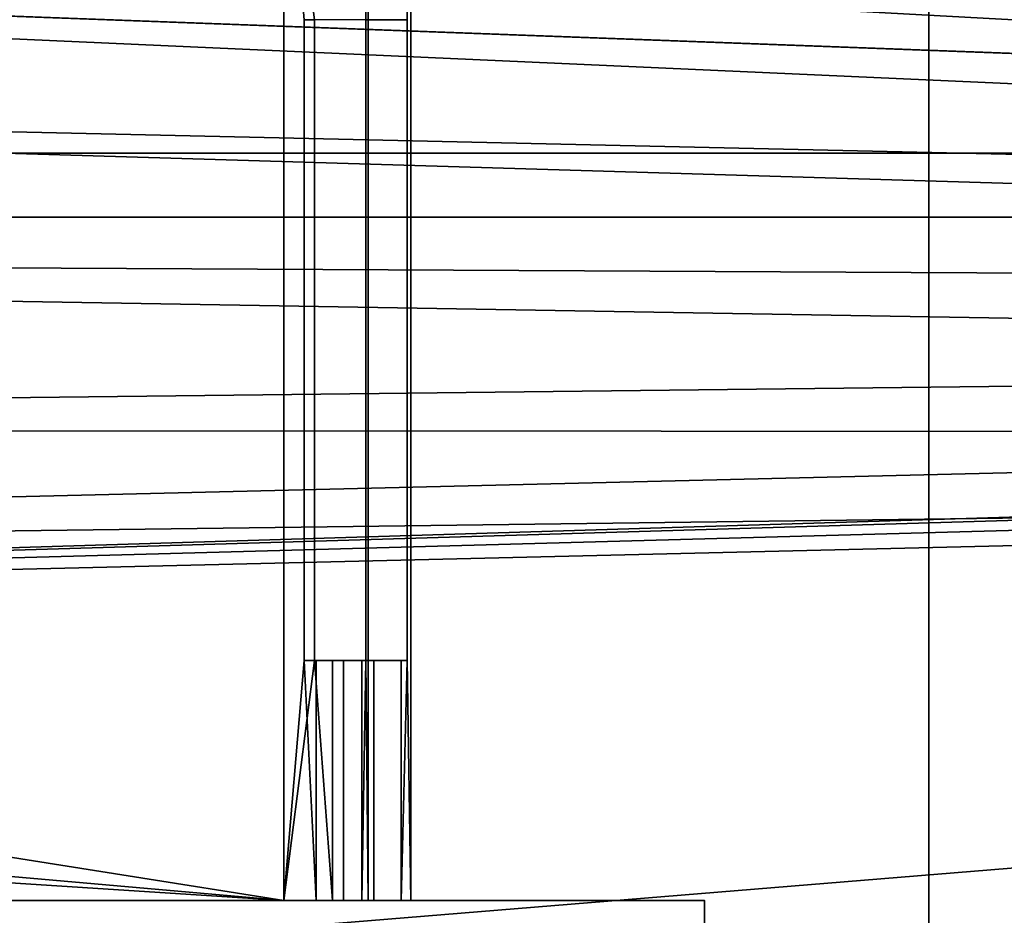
# Model space of a CAD drawing. Header units: millimetres. Extents: x -523 to 5173, y -130 to 66.
# Tile 179 of 256: x -246 to -228, y -42 to -25. Entities that reach past the tile are written whole.
import ezdxf

# ---------------------------------------------------------------- set-up
doc = ezdxf.new("R2010")
doc.units = ezdxf.units.MM
doc.layers.add('151', color=7, linetype='Continuous', true_color=0xffffff)

# ---------------------------------------------------------------- blocks, each defined once
blk = doc.blocks.new('UG_SURFACE_009')
at = {"layer": '151', "color": 252, "linetype": 'Continuous', "lineweight": 35}
for points in [[(522.5, -46, 2207), (522.5, 40, 2207), (-522.5, 40, 2207), (-522.5, -46, 2207)], [(-372.5, -46, 2057), (-372.5, 40, 2057), (372.5, 40, 2057), (372.5, -46, 2057)]]:
    blk.add_3dface(points, dxfattribs=at)
blk = doc.blocks.new('UG_SURFACE_014')
at = {"layer": '151', "color": 252, "linetype": 'Continuous', "lineweight": 35}
for points in [[(332.665, -62, 2014.25), (332.665, -2, 2014.25), (-332.335, -2, 2014.25), (-332.335, -62, 2014.25)], [(-332.335, -62, 4.25), (-332.335, -2, 4.25), (332.665, -2, 4.25), (332.665, -62, 4.25)], [(-332.335, -2, 992.25), (-332.335, -62, 992.25), (-229.335, -62, 992.25), (-229.335, -2, 992.25)], [(-229.335, -2, 1176.25), (-229.335, -62, 1176.25), (-332.335, -62, 1176.25), (-332.335, -2, 1176.25)], [(-229.335, -2, 992.25), (-229.335, -62, 992.25), (-229.335, -62, 1176.25), (-229.335, -2, 1176.25)]]:
    blk.add_3dface(points, dxfattribs=at)
blk = doc.blocks.new('UG_SURFACE_015')
at = {"layer": '151', "color": 252, "linetype": 'Continuous', "lineweight": 35}
for points in [[(-201.835, -2.6, 1.75), (-322.233, -2.6, 1.75), (-322.233, -42.55, 1.75), (-201.835, -42.55, 1.75)], [(-201.835, -42.55, 0.95), (-322.233, -42.55, 0.95), (-322.233, -2.6, 0.95), (-201.835, -2.6, 0.95)], [(337.33, -9.127, 2023.95), (-337, -9.127, 2023.95), (-99.835, -30.9, 2023.95)], [(-337, -9.127, 2023.95), (-101.832, -32.351, 2023.95), (-101.395, -31.595, 2023.95)], [(-101.832, -32.351, 2023.95), (-337, -9.127, 2023.95), (-307.835, -20.6, 2023.95), (-304.418, -21.326, 2023.95)], [(-101.395, -31.595, 2023.95), (-100.689, -31.082, 2023.95), (-337, -9.127, 2023.95)], [(-100.689, -31.082, 2023.95), (-99.835, -30.9, 2023.95), (-337, -9.127, 2023.95)], [(-99.835, -30.9, 2023.15), (-301.592, -23.379, 2023.15), (337.33, -9.127, 2023.15)], [(-304.418, -21.326, 2023.95), (-301.592, -23.379, 2023.95), (-101.832, -32.351, 2023.95)], [(-99.835, -30.9, 2023.15), (-299.846, -26.404, 2023.15), (-301.592, -23.379, 2023.15)], [(-101.832, -32.351, 2023.95), (-301.592, -23.379, 2023.95), (-299.846, -26.404, 2023.95)], [(-99.835, -30.9, 2023.15), (-299.481, -29.878, 2023.15), (-299.846, -26.404, 2023.15)], [(-299.846, -26.404, 2023.95), (-299.481, -29.878, 2023.95), (-101.923, -33.22, 2023.95), (-101.832, -32.351, 2023.95)], [(-300.56, -33.2, 2023.15), (-299.481, -29.878, 2023.15), (-99.835, -30.9, 2023.15)], [(-101.923, -33.22, 2023.95), (-299.481, -29.878, 2023.95), (-300.56, -33.2, 2023.95)], [(-99.835, -30.9, 2023.15), (-306.088, -37.216, 2023.15), (-302.897, -35.796, 2023.15)], [(-306.088, -37.216, 2023.15), (-99.835, -30.9, 2023.15), (-100.689, -31.082, 2023.15)], [(-99.835, -30.9, 2023.15), (-302.897, -35.796, 2023.15), (-300.56, -33.2, 2023.15)], [(-100.689, -31.082, 2023.15), (-101.395, -31.595, 2023.15), (-306.088, -37.216, 2023.15)], [(-101.395, -31.595, 2023.15), (-101.832, -32.351, 2023.15), (-306.088, -37.216, 2023.15)], [(-306.088, -37.216, 2023.15), (-101.832, -32.351, 2023.15), (-101.923, -33.22, 2023.15), (-335.432, -59.702, 2023.15)], [(-337, -60.6, 2023.15), (-335.432, -59.702, 2023.15), (-101.923, -33.22, 2023.15), (-101.653, -34.05, 2023.15)], [(-302.897, -35.796, 2023.95), (-306.088, -37.216, 2023.95), (-335.432, -59.702, 2023.95), (-101.923, -33.22, 2023.95)], [(-101.653, -34.05, 2023.95), (-101.923, -33.22, 2023.95), (-335.432, -59.702, 2023.95)], [(-300.56, -33.2, 2023.95), (-302.897, -35.796, 2023.95), (-101.923, -33.22, 2023.95)], [(-101.653, -34.05, 2023.15), (-101.069, -34.699, 2023.15), (-337, -60.6, 2023.15)], [(-335.432, -59.702, 2023.95), (-101.069, -34.699, 2023.95), (-101.653, -34.05, 2023.95)], [(-337, -60.6, 2023.15), (-101.069, -34.699, 2023.15), (-100.271, -35.054, 2023.15)], [(-100.271, -35.054, 2023.95), (-101.069, -34.699, 2023.95), (-335.432, -59.702, 2023.95)], [(-100.271, -35.054, 2023.15), (337.33, -60.6, 2023.15), (-337, -60.6, 2023.15)], [(-335.432, -59.702, 2023.95), (337.33, -60.6, 2023.95), (-99.398, -35.054, 2023.95), (-100.271, -35.054, 2023.95)]]:
    blk.add_3dface(points, dxfattribs=at)
blk = doc.blocks.new('UG_SURFACE_016')
at = {"layer": '151', "color": 252, "linetype": 'Continuous', "lineweight": 35}
for points in [[(-201.835, -2.6, 1.75), (-322.233, -2.6, 1.75), (-322.233, -42.55, 1.75), (-201.835, -42.55, 1.75)], [(-201.835, -42.55, 0.95), (-322.233, -42.55, 0.95), (-322.233, -2.6, 0.95), (-201.835, -2.6, 0.95)], [(337.33, -9.127, 2023.95), (-337, -9.127, 2023.95), (-99.835, -30.9, 2023.95)], [(-337, -9.127, 2023.95), (-101.832, -32.351, 2023.95), (-101.395, -31.595, 2023.95)], [(-101.832, -32.351, 2023.95), (-337, -9.127, 2023.95), (-307.835, -20.6, 2023.95), (-304.418, -21.326, 2023.95)], [(-101.395, -31.595, 2023.95), (-100.689, -31.082, 2023.95), (-337, -9.127, 2023.95)], [(-100.689, -31.082, 2023.95), (-99.835, -30.9, 2023.95), (-337, -9.127, 2023.95)], [(-99.835, -30.9, 2023.15), (-301.592, -23.379, 2023.15), (337.33, -9.127, 2023.15)], [(-304.418, -21.326, 2023.95), (-301.592, -23.379, 2023.95), (-101.832, -32.351, 2023.95)], [(-99.835, -30.9, 2023.15), (-299.846, -26.404, 2023.15), (-301.592, -23.379, 2023.15)], [(-101.832, -32.351, 2023.95), (-301.592, -23.379, 2023.95), (-299.846, -26.404, 2023.95)], [(-99.835, -30.9, 2023.15), (-299.481, -29.878, 2023.15), (-299.846, -26.404, 2023.15)], [(-299.846, -26.404, 2023.95), (-299.481, -29.878, 2023.95), (-101.923, -33.22, 2023.95), (-101.832, -32.351, 2023.95)], [(-300.56, -33.2, 2023.15), (-299.481, -29.878, 2023.15), (-99.835, -30.9, 2023.15)], [(-101.923, -33.22, 2023.95), (-299.481, -29.878, 2023.95), (-300.56, -33.2, 2023.95)], [(-99.835, -30.9, 2023.15), (-306.088, -37.216, 2023.15), (-302.897, -35.796, 2023.15)], [(-306.088, -37.216, 2023.15), (-99.835, -30.9, 2023.15), (-100.689, -31.082, 2023.15)], [(-99.835, -30.9, 2023.15), (-302.897, -35.796, 2023.15), (-300.56, -33.2, 2023.15)], [(-100.689, -31.082, 2023.15), (-101.395, -31.595, 2023.15), (-306.088, -37.216, 2023.15)], [(-101.395, -31.595, 2023.15), (-101.832, -32.351, 2023.15), (-306.088, -37.216, 2023.15)], [(-306.088, -37.216, 2023.15), (-101.832, -32.351, 2023.15), (-101.923, -33.22, 2023.15), (-335.432, -59.702, 2023.15)], [(-337, -60.6, 2023.15), (-335.432, -59.702, 2023.15), (-101.923, -33.22, 2023.15), (-101.653, -34.05, 2023.15)], [(-302.897, -35.796, 2023.95), (-306.088, -37.216, 2023.95), (-335.432, -59.702, 2023.95), (-101.923, -33.22, 2023.95)], [(-101.653, -34.05, 2023.95), (-101.923, -33.22, 2023.95), (-335.432, -59.702, 2023.95)], [(-300.56, -33.2, 2023.95), (-302.897, -35.796, 2023.95), (-101.923, -33.22, 2023.95)], [(-101.653, -34.05, 2023.15), (-101.069, -34.699, 2023.15), (-337, -60.6, 2023.15)], [(-335.432, -59.702, 2023.95), (-101.069, -34.699, 2023.95), (-101.653, -34.05, 2023.95)], [(-337, -60.6, 2023.15), (-101.069, -34.699, 2023.15), (-100.271, -35.054, 2023.15)], [(-100.271, -35.054, 2023.95), (-101.069, -34.699, 2023.95), (-335.432, -59.702, 2023.95)], [(-100.271, -35.054, 2023.15), (337.33, -60.6, 2023.15), (-337, -60.6, 2023.15)], [(-335.432, -59.702, 2023.95), (337.33, -60.6, 2023.95), (-99.398, -35.054, 2023.95), (-100.271, -35.054, 2023.95)]]:
    blk.add_3dface(points, dxfattribs=at)
blk = doc.blocks.new('UG_SURFACE_020')
at = {"layer": '151', "color": 1, "linetype": 'Continuous', "lineweight": 35}
for points in [[(-337.835, -28, -1.05), (338.165, -28, -1.05), (338.165, -48, -1.05), (-337.835, -48, -1.05)], [(-337.835, -28, 0.95), (338.165, -28, 0.95), (338.165, -28, -1.05), (-337.835, -28, -1.05)], [(-337.835, -48, 0.95), (338.165, -48, 0.95), (338.165, -28, 0.95), (-337.835, -28, 0.95)]]:
    blk.add_3dface(points, dxfattribs=at)
blk = doc.blocks.new('UG_SURFACE_021')
at = {"layer": '151', "color": 1, "linetype": 'Continuous', "lineweight": 35}
for points in [[(-337.835, -9.2, 2024.95), (338.165, -9.2, 2024.95), (338.165, -29.2, 2024.95), (-337.835, -29.2, 2024.95)], [(-337.835, -29.2, 2026.95), (338.165, -29.2, 2026.95), (338.165, -9.2, 2026.95), (-337.835, -9.2, 2026.95)], [(-337.835, -29.2, 2024.95), (338.165, -29.2, 2024.95), (338.165, -29.2, 2026.95), (-337.835, -29.2, 2026.95)]]:
    blk.add_3dface(points, dxfattribs=at)
blk = doc.blocks.new('UG_SURFACE_027')
at = {"layer": '151', "color": 252, "linetype": 'Continuous', "lineweight": 35}
for points in [[(332.665, -62, 2014.25), (332.665, -2, 2014.25), (-332.335, -2, 2014.25), (-332.335, -62, 2014.25)], [(-332.335, -62, 4.25), (-332.335, -2, 4.25), (332.665, -2, 4.25), (332.665, -62, 4.25)], [(-332.335, -2, 992.25), (-332.335, -62, 992.25), (-229.335, -62, 992.25), (-229.335, -2, 992.25)], [(-229.335, -2, 1176.25), (-229.335, -62, 1176.25), (-332.335, -62, 1176.25), (-332.335, -2, 1176.25)], [(-229.335, -2, 992.25), (-229.335, -62, 992.25), (-229.335, -62, 1176.25), (-229.335, -2, 1176.25)]]:
    blk.add_3dface(points, dxfattribs=at)
blk = doc.blocks.new('UG_SURFACE_029')
at = {"layer": '151', "color": 252, "linetype": 'Continuous', "lineweight": 35}
for points in [[(-334.535, -42, 1176.95), (-233.535, -42, 1176.95), (-273.04, -42, 1116.688), (-278.03, -42, 1116.688)], [(-233.535, -51.5, 1176.95), (-233.535, -42, 1176.95), (-334.535, -42, 1176.95), (-334.535, -51.5, 1176.95)], [(-233.535, -42, 1176.95), (-268.49, -42, 1042.665), (-273.043, -42, 1044.688), (-264.122, -42, 1101.242)], [(-271.292, -42, 998.193), (-273.043, -42, 1005.211), (-268.49, -42, 1007.235), (-233.535, -42, 993.95)], [(-268.481, -42, 1114.658), (-273.04, -42, 1116.688), (-233.535, -42, 1176.95)], [(-233.535, -42, 993.95), (-269.991, -42, 996.246), (-271.292, -42, 998.193)], [(-233.535, -42, 993.95), (-269.535, -42, 993.95), (-269.991, -42, 996.246)], [(-269.535, -51.5, 993.95), (-269.535, -42, 993.95), (-233.535, -42, 993.95), (-233.535, -51.5, 993.95)], [(-233.535, -42, 993.95), (-268.49, -42, 1007.235), (-265.151, -42, 1010.934)], [(-265.151, -42, 1038.966), (-268.49, -42, 1042.665), (-233.535, -42, 1176.95)], [(-265.142, -42, 1110.95), (-268.481, -42, 1114.658), (-233.535, -42, 1176.95)], [(-233.535, -42, 993.95), (-264.112, -42, 1020.627), (-266.59, -42, 1024.95), (-264.112, -42, 1029.273)], [(-233.535, -42, 1176.95), (-233.535, -42, 993.95), (-263.603, -42, 1034.23), (-265.151, -42, 1038.966)], [(-265.151, -42, 1010.934), (-263.603, -42, 1015.671), (-233.535, -42, 993.95)], [(-233.535, -42, 1176.95), (-263.6, -42, 1106.204), (-265.142, -42, 1110.95)], [(-264.122, -42, 1101.242), (-263.6, -42, 1106.204), (-233.535, -42, 1176.95)], [(-233.535, -42, 993.95), (-264.112, -42, 1029.273), (-263.603, -42, 1034.23)], [(-263.603, -42, 1015.671), (-264.112, -42, 1020.627), (-233.535, -42, 993.95)], [(-233.535, -51.5, 993.95), (-233.535, -42, 993.95), (-233.535, -42, 1176.95), (-233.535, -51.5, 1176.95)]]:
    blk.add_3dface(points, dxfattribs=at)
blk = doc.blocks.new('UG_SURFACE_038')
at = {"layer": '151', "color": 252, "linetype": 'Continuous', "lineweight": 35}
for points in [[(-326.603, -26.5, 1170.65), (-332.155, -26.5, 1170.65), (-332.155, -21, 1170.65), (-241.415, -21, 1170.65)], [(-241.415, -21, 1171.45), (-332.155, -21, 1171.45), (-332.155, -26.5, 1171.45), (-326.603, -26.5, 1171.45)], [(-326.603, -26.5, 999.45), (-332.155, -26.5, 999.45), (-332.155, -21, 999.45), (-241.415, -21, 999.45)], [(-241.415, -21, 1000.25), (-332.155, -21, 1000.25), (-332.155, -26.5, 1000.25), (-326.603, -26.5, 1000.25)], [(-241.415, -21, 1170.65), (-326.603, -34.5, 1170.65), (-326.603, -28.5, 1170.65)], [(-241.415, -21, 1170.65), (-241.415, -42, 1170.65), (-326.603, -36.5, 1170.65), (-326.603, -34.5, 1170.65)], [(-326.603, -28.5, 1170.65), (-326.603, -26.5, 1170.65), (-241.415, -21, 1170.65)], [(-241.415, -21, 1171.45), (-326.603, -26.5, 1171.45), (-326.603, -28.5, 1171.45)], [(-326.603, -28.5, 1171.45), (-326.603, -34.5, 1171.45), (-241.415, -21, 1171.45)], [(-326.603, -34.5, 1171.45), (-326.603, -36.5, 1171.45), (-241.415, -42, 1171.45), (-241.415, -21, 1171.45)], [(-241.415, -21, 999.45), (-241.415, -42, 999.45), (-326.603, -28.5, 999.45), (-326.603, -26.5, 999.45)], [(-326.603, -26.5, 1000.25), (-326.603, -28.5, 1000.25), (-241.415, -42, 1000.25), (-241.415, -21, 1000.25)], [(-241.415, -21, 1171.45), (-241.415, -42, 1171.45), (-240.842, -37.5, 1171.38), (-240.842, -25.5, 1171.38)], [(-241.034, -25.5, 1170.604), (-241.034, -37.5, 1170.604), (-241.415, -42, 1170.65), (-241.415, -21, 1170.65)], [(-240.842, -25.5, 999.52), (-240.842, -37.5, 999.52), (-241.415, -42, 999.45), (-241.415, -21, 999.45)], [(-241.415, -21, 1000.25), (-241.415, -42, 1000.25), (-241.034, -37.5, 1000.296), (-241.034, -25.5, 1000.296)], [(-239.835, -21, 1169.07), (-239.835, -42, 1169.07), (-239.881, -37.5, 1169.45), (-239.881, -25.5, 1169.45)], [(-239.881, -25.5, 1001.45), (-239.881, -37.5, 1001.45), (-239.835, -42, 1001.83), (-239.835, -21, 1001.83)], [(-239.835, -21, 1001.83), (-239.835, -42, 1001.83), (-239.835, -42, 1169.07), (-239.835, -21, 1169.07)], [(-239.105, -25.5, 1169.643), (-239.105, -37.5, 1169.643), (-239.035, -42, 1169.07), (-239.035, -21, 1169.07)], [(-239.035, -21, 1001.83), (-239.035, -42, 1001.83), (-239.105, -37.5, 1001.257), (-239.105, -25.5, 1001.257)], [(-239.035, -21, 1169.07), (-239.035, -42, 1169.07), (-239.035, -42, 1001.83), (-239.035, -21, 1001.83)], [(-241.034, -25.5, 1170.604), (-240.842, -25.5, 1171.38), (-240.842, -37.5, 1171.38), (-241.034, -37.5, 1170.604)], [(-241.034, -25.5, 1000.296), (-241.034, -37.5, 1000.296), (-240.842, -37.5, 999.52), (-240.842, -25.5, 999.52)], [(-239.881, -25.5, 1169.45), (-239.881, -37.5, 1169.45), (-239.105, -37.5, 1169.643), (-239.105, -25.5, 1169.643)], [(-239.881, -25.5, 1001.45), (-239.105, -25.5, 1001.257), (-239.105, -37.5, 1001.257), (-239.881, -37.5, 1001.45)], [(-326.603, -34.5, 999.45), (-326.603, -28.5, 999.45), (-241.415, -42, 999.45)], [(-241.415, -42, 1000.25), (-326.603, -28.5, 1000.25), (-326.603, -34.5, 1000.25)], [(-241.415, -42, 999.45), (-326.603, -36.5, 999.45), (-326.603, -34.5, 999.45)], [(-326.603, -34.5, 1000.25), (-326.603, -36.5, 1000.25), (-241.415, -42, 1000.25)], [(-241.415, -42, 1170.65), (-332.155, -42, 1170.65), (-332.155, -36.5, 1170.65), (-326.603, -36.5, 1170.65)], [(-326.603, -36.5, 1171.45), (-332.155, -36.5, 1171.45), (-332.155, -42, 1171.45), (-241.415, -42, 1171.45)], [(-241.415, -42, 999.45), (-332.155, -42, 999.45), (-332.155, -36.5, 999.45), (-326.603, -36.5, 999.45)], [(-326.603, -36.5, 1000.25), (-332.155, -36.5, 1000.25), (-332.155, -42, 1000.25), (-241.415, -42, 1000.25)], [(-240.842, -37.5, 1171.38), (-241.415, -42, 1171.45), (-240.504, -42, 1171.269)], [(-240.81, -42, 1170.53), (-241.415, -42, 1170.65), (-241.034, -37.5, 1170.604)], [(-240.504, -42, 999.631), (-241.415, -42, 999.45), (-240.842, -37.5, 999.52)], [(-241.034, -37.5, 1000.296), (-241.415, -42, 1000.25), (-240.81, -42, 1000.37)], [(-240.81, -37.5, 1170.53), (-241.034, -37.5, 1170.604), (-240.842, -37.5, 1171.38), (-240.504, -37.5, 1171.269)], [(-241.034, -37.5, 1170.604), (-240.81, -37.5, 1170.53), (-240.81, -42, 1170.53)], [(-240.81, -42, 1000.37), (-240.81, -37.5, 1000.37), (-241.034, -37.5, 1000.296)], [(-240.504, -37.5, 999.631), (-240.842, -37.5, 999.52), (-241.034, -37.5, 1000.296), (-240.81, -37.5, 1000.37)], [(-240.504, -42, 1171.269), (-240.504, -37.5, 1171.269), (-240.842, -37.5, 1171.38)], [(-240.842, -37.5, 999.52), (-240.504, -37.5, 999.631), (-240.504, -42, 999.631)], [(-240.504, -37.5, 1171.269), (-239.732, -37.5, 1170.753), (-240.297, -37.5, 1170.187), (-240.81, -37.5, 1170.53)], [(-240.297, -37.5, 1170.187), (-240.297, -42, 1170.187), (-240.81, -42, 1170.53), (-240.81, -37.5, 1170.53)], [(-240.81, -37.5, 1000.37), (-240.81, -42, 1000.37), (-240.297, -42, 1000.713), (-240.297, -37.5, 1000.713)], [(-240.81, -37.5, 1000.37), (-240.297, -37.5, 1000.713), (-239.732, -37.5, 1000.147), (-240.504, -37.5, 999.631)], [(-240.504, -37.5, 1171.269), (-240.504, -42, 1171.269), (-239.732, -42, 1170.753), (-239.732, -37.5, 1170.753)], [(-239.732, -37.5, 1000.147), (-239.732, -42, 1000.147), (-240.504, -42, 999.631), (-240.504, -37.5, 999.631)], [(-239.955, -37.5, 1169.675), (-240.297, -37.5, 1170.187), (-239.732, -37.5, 1170.753), (-239.216, -37.5, 1169.981)], [(-239.955, -37.5, 1169.675), (-239.955, -42, 1169.675), (-240.297, -42, 1170.187), (-240.297, -37.5, 1170.187)], [(-240.297, -37.5, 1000.713), (-240.297, -42, 1000.713), (-239.955, -42, 1001.225), (-239.955, -37.5, 1001.225)], [(-239.216, -37.5, 1000.919), (-239.732, -37.5, 1000.147), (-240.297, -37.5, 1000.713), (-239.955, -37.5, 1001.225)], [(-239.216, -37.5, 1169.981), (-239.105, -37.5, 1169.643), (-239.881, -37.5, 1169.45), (-239.955, -37.5, 1169.675)], [(-239.955, -42, 1169.675), (-239.955, -37.5, 1169.675), (-239.881, -37.5, 1169.45)], [(-239.881, -37.5, 1169.45), (-239.835, -42, 1169.07), (-239.955, -42, 1169.675)], [(-239.955, -42, 1001.225), (-239.835, -42, 1001.83), (-239.881, -37.5, 1001.45)], [(-239.881, -37.5, 1001.45), (-239.955, -37.5, 1001.225), (-239.955, -42, 1001.225)], [(-239.955, -37.5, 1001.225), (-239.881, -37.5, 1001.45), (-239.105, -37.5, 1001.257), (-239.216, -37.5, 1000.919)], [(-239.732, -37.5, 1170.753), (-239.732, -42, 1170.753), (-239.216, -42, 1169.981), (-239.216, -37.5, 1169.981)], [(-239.216, -37.5, 1000.919), (-239.216, -42, 1000.919), (-239.732, -42, 1000.147), (-239.732, -37.5, 1000.147)], [(-239.216, -42, 1169.981), (-239.035, -42, 1169.07), (-239.105, -37.5, 1169.643)], [(-239.105, -37.5, 1169.643), (-239.216, -37.5, 1169.981), (-239.216, -42, 1169.981)], [(-239.216, -42, 1000.919), (-239.216, -37.5, 1000.919), (-239.105, -37.5, 1001.257)], [(-239.105, -37.5, 1001.257), (-239.035, -42, 1001.83), (-239.216, -42, 1000.919)], [(-332.155, -42, 1170.65), (-241.415, -42, 1170.65), (-241.415, -42, 1171.45), (-332.155, -42, 1171.45)], [(-332.155, -42, 999.45), (-241.415, -42, 999.45), (-241.415, -42, 1000.25), (-332.155, -42, 1000.25)], [(-241.415, -42, 999.45), (-240.504, -42, 999.631), (-240.81, -42, 1000.37), (-241.415, -42, 1000.25)], [(-241.415, -42, 1170.65), (-240.81, -42, 1170.53), (-240.504, -42, 1171.269), (-241.415, -42, 1171.45)], [(-240.297, -42, 1000.713), (-240.81, -42, 1000.37), (-240.504, -42, 999.631), (-239.732, -42, 1000.147)], [(-239.732, -42, 1170.753), (-240.504, -42, 1171.269), (-240.81, -42, 1170.53), (-240.297, -42, 1170.187)], [(-239.732, -42, 1000.147), (-239.216, -42, 1000.919), (-239.955, -42, 1001.225), (-240.297, -42, 1000.713)], [(-240.297, -42, 1170.187), (-239.955, -42, 1169.675), (-239.216, -42, 1169.981), (-239.732, -42, 1170.753)], [(-239.035, -42, 1169.07), (-239.216, -42, 1169.981), (-239.955, -42, 1169.675), (-239.835, -42, 1169.07)], [(-239.835, -42, 1001.83), (-239.955, -42, 1001.225), (-239.216, -42, 1000.919), (-239.035, -42, 1001.83)], [(-239.035, -42, 1001.83), (-239.035, -42, 1169.07), (-239.835, -42, 1169.07), (-239.835, -42, 1001.83)]]:
    blk.add_3dface(points, dxfattribs=at)
blk = doc.blocks.new('UG_SURFACE_041')
at = {"layer": '151', "color": 252, "linetype": 'Continuous', "lineweight": 35}
for points in [[(-329, 4.013, -5), (-344, 4.013, -5), (-344, -50.87, -5), (344, -50.87, -5)], [(-329, 4.013, -6), (329, 4.013, -6), (-344, -50.87, -6)], [(329, 4.013, -6), (344, 4.013, -6), (344, -50.87, -6), (-344, -50.87, -6)], [(329, 4.013, -5), (-329, 4.013, -5), (344, -50.87, -5)]]:
    blk.add_3dface(points, dxfattribs=at)
blk = doc.blocks.new('UG_SURFACE_057')
at = {"layer": '151', "color": 252, "linetype": 'Continuous', "lineweight": 35}
for points in [[(-346.5, -52.92, 2031.5), (346.5, -52.92, 2031.5), (346.5, 14.92, 2031.5), (-346.5, 14.92, 2031.5)], [(-345, -52.92, 2030), (-345, 14.92, 2030), (345, 14.92, 2030), (345, -52.92, 2030)]]:
    blk.add_3dface(points, dxfattribs=at)
blk = doc.blocks.new('UG_SURFACE_068')
at = {"layer": '151', "color": 252, "linetype": 'Continuous', "lineweight": 35}
for points in [[(-346.5, -52.92, 2031.5), (346.5, -52.92, 2031.5), (346.5, 14.92, 2031.5), (-346.5, 14.92, 2031.5)], [(-345, -52.92, 2030), (-345, 14.92, 2030), (345, 14.92, 2030), (345, -52.92, 2030)]]:
    blk.add_3dface(points, dxfattribs=at)

msp = doc.modelspace()

# ---------------------------------------------------------------- linework, layer by layer
at = {"layer": '151', "color": 253, "linetype": 'Continuous', "lineweight": -3}
for p, q in [((-229.335, -62, 1176.25), (-229.335, -2, 1176.25)), ((-229.335, -62, 992.25), (-229.335, -2, 992.25)), ((-229.335, -62, 1176.25), (-229.335, -2, 1176.25)), ((-229.335, -62, 992.25), (-229.335, -2, 992.25)), ((-241.415, -42, 999.45), (-241.415, -21, 999.45)), ((-241.415, -42, 1170.65), (-241.415, -21, 1170.65)), ((-241.415, -42, 1171.45), (-241.415, -21, 1171.45)), ((-241.415, -42, 1000.25), (-241.415, -21, 1000.25)), ((-239.835, -42, 1169.07), (-239.835, -21, 1169.07)), ((-239.835, -42, 1001.83), (-239.835, -21, 1001.83)), ((-239.035, -42, 1001.83), (-239.035, -21, 1001.83)), ((-239.035, -42, 1169.07), (-239.035, -21, 1169.07)), ((-241.034, -25.5, 1000.296), (-240.842, -25.5, 999.52)), ((-241.034, -25.5, 1000.296), (-241.034, -37.5, 1000.296)), ((-241.034, -25.5, 1170.604), (-241.034, -37.5, 1170.604)), ((-241.034, -25.5, 1170.604), (-240.842, -25.5, 1171.38)), ((-240.842, -25.5, 1171.38), (-240.842, -37.5, 1171.38)), ((-240.842, -25.5, 999.52), (-240.842, -37.5, 999.52)), ((-239.881, -37.5, 1001.45), (-239.881, -25.5, 1001.45)), ((-239.881, -25.5, 1001.45), (-239.105, -25.5, 1001.257)), ((-239.881, -37.5, 1169.45), (-239.881, -25.5, 1169.45)), ((-239.881, -25.5, 1169.45), (-239.105, -25.5, 1169.643)), ((-239.105, -37.5, 1169.643), (-239.105, -25.5, 1169.643)), ((-239.105, -37.5, 1001.257), (-239.105, -25.5, 1001.257)), ((338.165, -28, -1.05), (-337.835, -28, -1.05)), ((338.165, -28, 0.95), (-337.835, -28, 0.95)), ((338.165, -29.2, 2024.95), (-337.835, -29.2, 2024.95)), ((338.165, -29.2, 2026.95), (-337.835, -29.2, 2026.95)), ((-241.034, -37.5, 1170.604), (-240.842, -37.5, 1171.38)), ((-241.034, -37.5, 1000.296), (-240.842, -37.5, 999.52)), ((-239.881, -37.5, 1001.45), (-239.105, -37.5, 1001.257)), ((-239.881, -37.5, 1169.45), (-239.105, -37.5, 1169.643)), ((-233.535, -42, 1176.95), (-334.535, -42, 1176.95)), ((-241.415, -42, 1170.65), (-332.155, -42, 1170.65)), ((-332.155, -42, 1000.25), (-241.415, -42, 1000.25)), ((-241.415, -42, 1171.45), (-332.155, -42, 1171.45)), ((-332.155, -42, 999.45), (-241.415, -42, 999.45)), ((-269.535, -42, 993.95), (-233.535, -42, 993.95)), ((-239.835, -42, 1001.83), (-239.835, -42, 1169.07)), ((-239.035, -42, 1001.83), (-239.035, -42, 1169.07)), ((-233.535, -42, 1176.95), (-233.535, -51.5, 1176.95)), ((-233.535, -42, 993.95), (-233.535, -42, 1176.95)), ((-233.535, -42, 993.95), (-233.535, -51.5, 993.95)), ((-233.535, -42, 993.95), (-233.535, -51.5, 993.95))]:
    msp.add_line(p, q, dxfattribs=at)
at = {"layer": '151', "color": 253, "linetype": 'Continuous', "lineweight": -3, "extrusion": (1.13861e-15, -1, 0)}
for centre, start, end in [((-241.415, 1169.07, 25.5), 13.9285, 76.0715), ((-241.415, 1169.07, 42), 360, 90)]:
    msp.add_arc(centre, 1.58, start, end, dxfattribs=at)
at = {"layer": '151', "color": 253, "linetype": 'Continuous', "lineweight": -3, "extrusion": (0, 1, 0)}
for centre, radius, start, end in [((241.415, 1001.83, -25.5), 1.58, 193.9285, 256.0715), ((241.415, 1001.83, -25.5), 2.38, 193.9285, 256.0715), ((241.415, 1169.07, -37.5), 2.38, 103.9285, 166.0715)]:
    msp.add_arc(centre, radius, start, end, dxfattribs=at)
at = {"layer": '151', "color": 253, "linetype": 'Continuous', "lineweight": -3, "extrusion": (1.11353e-12, -1, -4.8392e-13)}
for centre, radius, start, end in [((-241.415, 1169.07, 25.5), 2.38, 13.9285, 76.0715), ((-241.415, 1001.83, 37.5), 1.58, 283.9285, 346.0715), ((-241.415, 1001.83, 37.5), 2.38, 283.9285, 346.0715), ((-241.415, 1001.83, 42), 2.38, 270, 0), ((-241.415, 1169.07, 42), 2.38, 0, 90), ((-241.415, 1001.83, 42), 1.58, 270, 0)]:
    msp.add_arc(centre, radius, start, end, dxfattribs=at)
at = {"layer": '151', "color": 253, "linetype": 'Continuous', "lineweight": -3, "extrusion": (7.40519e-14, 1, 0)}
msp.add_arc((241.415, 1169.07, -37.5), 1.58, 103.9285, 166.0715, dxfattribs=at)

# ---------------------------------------------------------------- block references
at = {"layer": '151', "color": 253, "linetype": 'Continuous', "lineweight": -3}
for name in ['UG_SURFACE_057', 'UG_SURFACE_068', 'UG_SURFACE_041', 'UG_SURFACE_009', 'UG_SURFACE_015', 'UG_SURFACE_016', 'UG_SURFACE_014', 'UG_SURFACE_027', 'UG_SURFACE_021', 'UG_SURFACE_038', 'UG_SURFACE_020', 'UG_SURFACE_029']:
    msp.add_blockref(name, (0, 0), dxfattribs=at)

doc.saveas('drawing.dxf')
